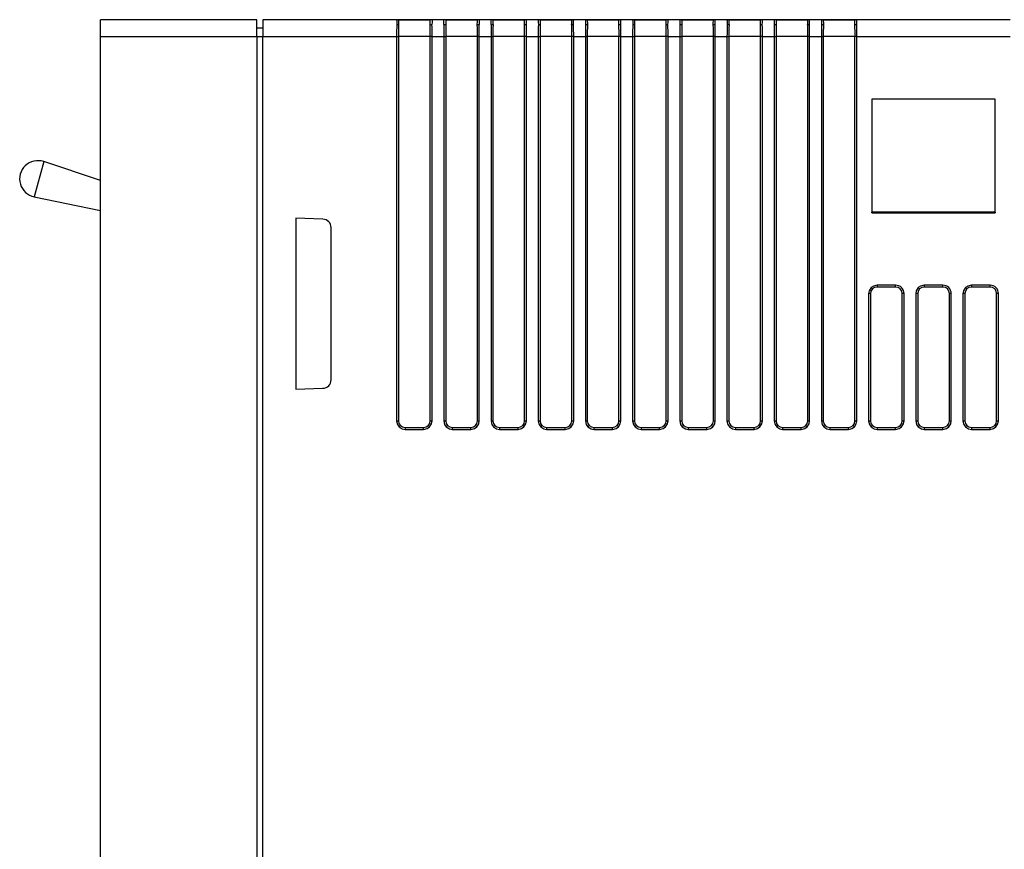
# Model space of a CAD drawing. Header units: millimetres. Extents: x 0 to 1397, y 0 to 1080.
# Tile 11 of 28: x 807 to 953, y 302 to 425. Entities that reach past the tile are written whole.
import ezdxf

# ---------------------------------------------------------------- set-up
doc = ezdxf.new("R2010")
doc.units = ezdxf.units.MM
doc.header["$LTSCALE"] = 5

msp = doc.modelspace()

# ---------------------------------------------------------------- linework, layer by layer
for p, q in [((842.59, 424.62), (819.41, 424.62)), ((819.41, 422.12), (819.41, 424.62)), ((842.59, 422.12), (842.59, 424.62)), ((843.47, 424.62), (843.47, 422.12)), ((863.31, 424.62), (843.47, 424.62)), ((864.56, 424.62), (863.31, 424.62)), ((868.29, 424.56), (863.59, 424.56)), ((864.56, 424.62), (864.56, 424.56)), ((867.32, 424.62), (864.56, 424.62)), ((867.32, 424.56), (867.32, 424.62)), ((868.57, 424.62), (867.32, 424.62)), ((870.31, 424.62), (868.57, 424.62)), ((875.57, 424.62), (870.31, 424.62)), ((875.29, 424.56), (870.59, 424.56)), ((877.31, 424.62), (875.57, 424.62)), ((878.56, 424.62), (877.31, 424.62)), ((882.29, 424.56), (877.59, 424.56)), ((878.56, 424.62), (878.56, 424.56)), ((881.32, 424.62), (878.56, 424.62)), ((881.32, 424.56), (881.32, 424.62)), ((882.57, 424.62), (881.32, 424.62)), ((884.31, 424.62), (882.57, 424.62)), ((885.56, 424.62), (884.31, 424.62)), ((889.29, 424.56), (884.59, 424.56)), ((885.56, 424.62), (885.56, 424.56)), ((888.32, 424.62), (885.56, 424.62)), ((888.32, 424.56), (888.32, 424.62)), ((889.57, 424.62), (888.32, 424.62)), ((891.31, 424.62), (889.57, 424.62)), ((892.56, 424.62), (891.31, 424.62)), ((896.29, 424.56), (891.59, 424.56)), ((892.56, 424.62), (892.56, 424.56)), ((895.32, 424.62), (892.56, 424.62)), ((895.32, 424.56), (895.32, 424.62)), ((896.57, 424.62), (895.32, 424.62)), ((898.31, 424.62), (896.57, 424.62)), ((899.56, 424.62), (898.31, 424.62)), ((903.29, 424.56), (898.59, 424.56)), ((899.56, 424.62), (899.56, 424.56)), ((902.32, 424.62), (899.56, 424.62)), ((902.32, 424.56), (902.32, 424.62)), ((903.57, 424.62), (902.32, 424.62)), ((905.31, 424.62), (903.57, 424.62)), ((906.56, 424.62), (905.31, 424.62)), ((910.29, 424.56), (905.59, 424.56)), ((906.56, 424.62), (906.56, 424.56)), ((909.32, 424.62), (906.56, 424.62)), ((909.32, 424.56), (909.32, 424.62)), ((910.57, 424.62), (909.32, 424.62)), ((912.31, 424.62), (910.57, 424.62)), ((913.56, 424.62), (912.31, 424.62)), ((917.29, 424.56), (912.59, 424.56)), ((913.56, 424.62), (913.56, 424.56)), ((916.32, 424.62), (913.56, 424.62)), ((916.32, 424.56), (916.32, 424.62)), ((917.57, 424.62), (916.32, 424.62)), ((919.31, 424.62), (917.57, 424.62)), ((920.56, 424.62), (919.31, 424.62)), ((924.29, 424.56), (919.59, 424.56)), ((920.56, 424.62), (920.56, 424.56)), ((923.32, 424.62), (920.56, 424.62)), ((923.32, 424.56), (923.32, 424.62)), ((924.57, 424.62), (923.32, 424.62)), ((926.31, 424.62), (924.57, 424.62)), ((927.56, 424.62), (926.31, 424.62)), ((931.29, 424.56), (926.59, 424.56)), ((927.56, 424.62), (927.56, 424.56)), ((930.32, 424.62), (927.56, 424.62)), ((930.32, 424.56), (930.32, 424.62)), ((931.57, 424.62), (930.32, 424.62)), ((954.31, 424.62), (931.57, 424.62)), ((819.41, 234.62), (819.41, 422.12)), ((819.41, 422.12), (842.59, 422.12)), ((843.47, 423.37), (842.59, 423.37)), ((842.59, 422.12), (842.59, 234.62)), ((842.59, 422.12), (843.47, 422.12)), ((843.47, 234.62), (843.47, 422.12)), ((843.47, 422.12), (863.31, 422.12)), ((863.31, 422.12), (863.31, 365.12)), ((863.31, 422.12), (863.59, 422.12)), ((863.59, 422.12), (863.59, 365.12)), ((868.29, 422.12), (863.59, 422.12)), ((868.57, 422.12), (868.29, 422.12)), ((868.29, 365.12), (868.29, 422.12)), ((868.57, 365.12), (868.57, 422.12)), ((868.57, 422.12), (870.31, 422.12)), ((870.31, 422.12), (870.31, 365.12)), ((870.31, 422.12), (870.59, 422.12)), ((870.59, 422.12), (870.59, 365.12)), ((875.29, 422.12), (870.59, 422.12)), ((875.57, 422.12), (875.29, 422.12)), ((875.29, 365.12), (875.29, 422.12)), ((875.57, 365.12), (875.57, 422.12)), ((875.57, 422.12), (877.31, 422.12)), ((877.31, 422.12), (877.31, 365.12)), ((877.31, 422.12), (877.59, 422.12)), ((877.59, 422.12), (877.59, 365.12)), ((882.29, 422.12), (877.59, 422.12)), ((882.57, 422.12), (882.29, 422.12)), ((882.29, 365.12), (882.29, 422.12)), ((882.57, 365.12), (882.57, 422.12)), ((882.57, 422.12), (884.31, 422.12)), ((884.31, 422.12), (884.31, 365.12)), ((884.31, 422.12), (884.59, 422.12)), ((884.59, 422.12), (884.59, 365.12)), ((889.29, 422.12), (884.59, 422.12)), ((889.57, 422.12), (889.29, 422.12)), ((889.29, 365.12), (889.29, 422.12)), ((889.57, 365.12), (889.57, 422.12)), ((889.57, 422.12), (891.31, 422.12)), ((891.31, 422.12), (891.31, 365.12)), ((891.31, 422.12), (891.59, 422.12)), ((891.59, 422.12), (891.59, 365.12)), ((896.29, 422.12), (891.59, 422.12)), ((896.57, 422.12), (896.29, 422.12)), ((896.29, 365.12), (896.29, 422.12)), ((896.57, 365.12), (896.57, 422.12)), ((896.57, 422.12), (898.31, 422.12)), ((898.31, 422.12), (898.31, 365.12)), ((898.31, 422.12), (898.59, 422.12)), ((898.59, 422.12), (898.59, 365.12)), ((903.29, 422.12), (898.59, 422.12)), ((903.57, 422.12), (903.29, 422.12)), ((903.29, 365.12), (903.29, 422.12)), ((903.57, 365.12), (903.57, 422.12)), ((903.57, 422.12), (905.31, 422.12)), ((905.31, 422.12), (905.31, 365.12)), ((905.31, 422.12), (905.59, 422.12)), ((905.59, 422.12), (905.59, 365.12)), ((910.29, 422.12), (905.59, 422.12)), ((910.57, 422.12), (910.29, 422.12)), ((910.29, 365.12), (910.29, 422.12)), ((910.57, 365.12), (910.57, 422.12)), ((910.57, 422.12), (912.31, 422.12)), ((912.31, 422.12), (912.31, 365.12)), ((912.31, 422.12), (912.59, 422.12)), ((912.59, 422.12), (912.59, 365.12)), ((917.29, 422.12), (912.59, 422.12)), ((917.57, 422.12), (917.29, 422.12)), ((917.29, 365.12), (917.29, 422.12)), ((917.57, 365.12), (917.57, 422.12)), ((917.57, 422.12), (919.31, 422.12)), ((919.31, 422.12), (919.31, 365.12)), ((919.31, 422.12), (919.59, 422.12)), ((919.59, 422.12), (919.59, 365.12)), ((924.29, 422.12), (919.59, 422.12)), ((924.57, 422.12), (924.29, 422.12)), ((924.29, 365.12), (924.29, 422.12)), ((924.57, 365.12), (924.57, 422.12)), ((924.57, 422.12), (926.31, 422.12)), ((926.31, 422.12), (926.31, 365.12)), ((926.31, 422.12), (926.59, 422.12)), ((926.59, 422.12), (926.59, 365.12)), ((931.29, 422.12), (926.59, 422.12)), ((931.57, 422.12), (931.29, 422.12)), ((931.29, 365.12), (931.29, 422.12)), ((931.57, 365.12), (931.57, 422.12)), ((931.57, 422.12), (954.31, 422.12)), ((952.08, 412.82), (933.8, 412.82)), ((933.8, 412.82), (933.8, 396)), ((933.8, 412.82), (933.8, 412.82)), ((952.08, 412.82), (933.8, 412.82)), ((933.8, 412.82), (933.8, 396.06)), ((952.08, 396), (952.08, 412.82)), ((952.08, 412.82), (952.08, 412.82)), ((952.08, 396.06), (952.08, 412.82)), ((810.97, 403.58), (809.57, 398.36)), ((819.41, 400.76), (810.97, 403.58)), ((809.57, 398.36), (819.41, 396.35)), ((933.8, 396), (933.8, 396.06)), ((952.08, 396.06), (933.8, 396.06)), ((933.8, 396), (952.08, 396)), ((952.08, 396.06), (952.08, 396)), ((852.39, 395.04), (848.34, 395.18)), ((848.34, 395.18), (848.34, 369.82)), ((853.59, 371.21), (853.59, 393.79)), ((933.68, 384.89), (933.87, 384.69)), ((937.32, 385.25), (934.56, 385.25)), ((934.56, 385.25), (934.56, 384.98)), ((937.32, 384.98), (934.56, 384.98)), ((937.32, 384.98), (937.32, 385.25)), ((940.68, 384.89), (940.87, 384.69)), ((944.32, 385.25), (941.56, 385.25)), ((941.56, 385.25), (941.56, 384.98)), ((944.32, 384.98), (941.56, 384.98)), ((944.32, 384.98), (944.32, 385.25)), ((947.68, 384.89), (947.87, 384.69)), ((951.32, 385.25), (948.56, 385.25)), ((948.56, 385.25), (948.56, 384.98)), ((951.32, 384.98), (948.56, 384.98)), ((951.32, 384.98), (951.32, 385.25)), ((933.31, 384), (933.31, 365.12)), ((933.59, 384), (933.31, 384)), ((933.59, 384), (933.59, 365.12)), ((938.57, 384), (938.29, 384)), ((938.29, 365.12), (938.29, 384)), ((938.57, 365.12), (938.57, 384)), ((940.31, 384), (940.31, 365.12)), ((940.59, 384), (940.31, 384)), ((940.59, 384), (940.59, 365.12)), ((945.57, 384), (945.29, 384)), ((945.29, 365.12), (945.29, 384)), ((945.57, 365.12), (945.57, 384)), ((947.31, 384), (947.31, 365.12)), ((947.59, 384), (947.31, 384)), ((947.59, 384), (947.59, 365.12)), ((952.57, 384), (952.29, 384)), ((952.29, 365.12), (952.29, 384)), ((952.57, 365.12), (952.57, 384)), ((848.34, 369.82), (852.39, 369.96)), ((863.31, 365.12), (863.59, 365.12)), ((868.29, 365.12), (868.57, 365.12)), ((870.31, 365.12), (870.59, 365.12)), ((875.29, 365.12), (875.57, 365.12)), ((877.31, 365.12), (877.59, 365.12)), ((882.29, 365.12), (882.57, 365.12)), ((884.31, 365.12), (884.59, 365.12)), ((889.29, 365.12), (889.57, 365.12)), ((891.31, 365.12), (891.59, 365.12)), ((896.29, 365.12), (896.57, 365.12)), ((898.31, 365.12), (898.59, 365.12)), ((903.29, 365.12), (903.57, 365.12)), ((905.31, 365.12), (905.59, 365.12)), ((910.29, 365.12), (910.57, 365.12)), ((912.31, 365.12), (912.59, 365.12)), ((917.29, 365.12), (917.57, 365.12)), ((919.31, 365.12), (919.59, 365.12)), ((924.29, 365.12), (924.57, 365.12)), ((926.31, 365.12), (926.59, 365.12)), ((931.29, 365.12), (931.57, 365.12)), ((933.31, 365.12), (933.59, 365.12)), ((938.29, 365.12), (938.57, 365.12)), ((940.31, 365.12), (940.59, 365.12)), ((945.29, 365.12), (945.57, 365.12)), ((947.31, 365.12), (947.59, 365.12)), ((952.29, 365.12), (952.57, 365.12)), ((863.87, 364.43), (863.68, 364.24)), ((864.56, 364.15), (864.56, 363.87)), ((864.56, 364.15), (867.32, 364.15)), ((864.56, 363.87), (867.32, 363.87)), ((867.32, 363.87), (867.32, 364.15)), ((868.01, 364.43), (868.2, 364.24)), ((870.87, 364.43), (870.68, 364.24)), ((871.56, 364.15), (871.56, 363.87)), ((871.56, 364.15), (874.32, 364.15)), ((871.56, 363.87), (874.32, 363.87)), ((874.32, 363.87), (874.32, 364.15)), ((875.01, 364.43), (875.2, 364.24)), ((877.87, 364.43), (877.68, 364.24)), ((878.56, 364.15), (878.56, 363.87)), ((878.56, 364.15), (881.32, 364.15)), ((878.56, 363.87), (881.32, 363.87)), ((881.32, 363.87), (881.32, 364.15)), ((882.01, 364.43), (882.2, 364.24)), ((884.87, 364.43), (884.68, 364.24)), ((885.56, 364.15), (885.56, 363.87)), ((885.56, 364.15), (888.32, 364.15)), ((885.56, 363.87), (888.32, 363.87)), ((888.32, 363.87), (888.32, 364.15)), ((889.01, 364.43), (889.2, 364.24)), ((891.87, 364.43), (891.68, 364.24)), ((892.56, 364.15), (892.56, 363.87)), ((892.56, 364.15), (895.32, 364.15)), ((892.56, 363.87), (895.32, 363.87)), ((895.32, 363.87), (895.32, 364.15)), ((896.01, 364.43), (896.2, 364.24)), ((898.87, 364.43), (898.68, 364.24)), ((899.56, 364.15), (899.56, 363.87)), ((899.56, 364.15), (902.32, 364.15)), ((899.56, 363.87), (902.32, 363.87)), ((902.32, 363.87), (902.32, 364.15)), ((903.01, 364.43), (903.2, 364.24)), ((905.87, 364.43), (905.68, 364.24)), ((906.56, 364.15), (906.56, 363.87)), ((906.56, 364.15), (909.32, 364.15)), ((906.56, 363.87), (909.32, 363.87)), ((909.32, 363.87), (909.32, 364.15)), ((910.01, 364.43), (910.2, 364.24)), ((912.87, 364.43), (912.68, 364.24)), ((913.56, 364.15), (913.56, 363.87)), ((913.56, 364.15), (916.32, 364.15)), ((913.56, 363.87), (916.32, 363.87)), ((916.32, 363.87), (916.32, 364.15)), ((917.01, 364.43), (917.2, 364.24)), ((919.87, 364.43), (919.68, 364.24)), ((920.56, 364.15), (920.56, 363.87)), ((920.56, 364.15), (923.32, 364.15)), ((920.56, 363.87), (923.32, 363.87)), ((923.32, 363.87), (923.32, 364.15)), ((924.01, 364.43), (924.2, 364.24)), ((926.87, 364.43), (926.68, 364.24)), ((927.56, 364.15), (927.56, 363.87)), ((927.56, 364.15), (930.32, 364.15)), ((927.56, 363.87), (930.32, 363.87)), ((930.32, 363.87), (930.32, 364.15)), ((931.01, 364.43), (931.2, 364.24)), ((933.87, 364.43), (933.68, 364.24)), ((934.56, 364.15), (934.56, 363.87)), ((934.56, 364.15), (937.32, 364.15)), ((934.56, 363.87), (937.32, 363.87)), ((937.32, 363.87), (937.32, 364.15)), ((938.01, 364.43), (938.2, 364.24)), ((940.87, 364.43), (940.68, 364.24)), ((941.56, 364.15), (941.56, 363.87)), ((941.56, 364.15), (944.32, 364.15)), ((941.56, 363.87), (944.32, 363.87)), ((944.32, 363.87), (944.32, 364.15)), ((945.01, 364.43), (945.2, 364.24)), ((947.87, 364.43), (947.68, 364.24)), ((948.56, 364.15), (948.56, 363.87)), ((948.56, 364.15), (951.32, 364.15)), ((948.56, 363.87), (951.32, 363.87)), ((951.32, 363.87), (951.32, 364.15)), ((952.01, 364.43), (952.2, 364.24))]:
    msp.add_line(p, q)
at = {"flags": 128}
for points in [[(863.31, 424.62), (863.32, 424.44), (863.32, 424.21), (863.33, 423.89)], [(863.61, 423.85), (863.47, 423.88), (863.33, 423.89)], [(868.55, 423.89), (868.41, 423.88), (868.27, 423.85)], [(868.57, 424.62), (868.56, 424.44), (868.56, 424.21), (868.55, 423.89)], [(870.33, 423.89), (870.32, 424.21), (870.32, 424.44), (870.31, 424.62)], [(870.61, 423.85), (870.47, 423.88), (870.33, 423.89)], [(875.55, 423.89), (875.41, 423.88), (875.27, 423.85)], [(875.57, 424.62), (875.56, 424.44), (875.56, 424.21), (875.55, 423.89)], [(877.33, 423.89), (877.32, 424.21), (877.32, 424.44), (877.31, 424.62)], [(877.61, 423.85), (877.47, 423.88), (877.33, 423.89)], [(882.55, 423.89), (882.41, 423.88), (882.27, 423.85)], [(882.55, 423.89), (882.56, 424.21), (882.56, 424.44), (882.57, 424.62)], [(884.31, 424.62), (884.32, 424.44), (884.32, 424.21), (884.33, 423.89)], [(884.61, 423.85), (884.47, 423.88), (884.33, 423.89)], [(889.55, 423.89), (889.41, 423.88), (889.27, 423.85)], [(889.55, 423.89), (889.56, 424.21), (889.56, 424.44), (889.57, 424.62)], [(891.31, 424.62), (891.32, 424.44), (891.32, 424.21), (891.33, 423.89)], [(891.61, 423.85), (891.47, 423.88), (891.33, 423.89)], [(896.55, 423.89), (896.41, 423.88), (896.27, 423.85)], [(896.55, 423.89), (896.56, 424.21), (896.56, 424.44), (896.57, 424.62)], [(898.31, 424.62), (898.32, 424.44), (898.32, 424.21), (898.33, 423.89)], [(898.61, 423.85), (898.47, 423.88), (898.33, 423.89)], [(903.55, 423.89), (903.41, 423.88), (903.27, 423.85)], [(903.55, 423.89), (903.56, 424.21), (903.56, 424.44), (903.57, 424.62)], [(905.31, 424.62), (905.32, 424.44), (905.32, 424.21), (905.33, 423.89)], [(905.61, 423.85), (905.47, 423.88), (905.33, 423.89)], [(910.55, 423.89), (910.41, 423.88), (910.27, 423.85)], [(910.55, 423.89), (910.56, 424.21), (910.56, 424.44), (910.57, 424.62)], [(912.31, 424.62), (912.32, 424.44), (912.32, 424.21), (912.33, 423.89)], [(912.61, 423.85), (912.47, 423.88), (912.33, 423.89)], [(917.55, 423.89), (917.41, 423.88), (917.27, 423.85)], [(917.55, 423.89), (917.56, 424.21), (917.56, 424.44), (917.57, 424.62)], [(919.31, 424.62), (919.32, 424.44), (919.32, 424.21), (919.33, 423.89)], [(919.61, 423.85), (919.47, 423.88), (919.33, 423.89)], [(924.55, 423.89), (924.41, 423.88), (924.27, 423.85)], [(924.55, 423.89), (924.56, 424.21), (924.56, 424.44), (924.57, 424.62)], [(926.31, 424.62), (926.32, 424.44), (926.32, 424.21), (926.33, 423.89)], [(926.61, 423.85), (926.47, 423.88), (926.33, 423.89)], [(931.55, 423.89), (931.41, 423.88), (931.27, 423.85)], [(931.55, 423.89), (931.56, 424.21), (931.56, 424.44), (931.57, 424.62)], [(933.68, 384.89), (933.39, 384.43), (933.31, 384)], [(933.87, 384.69), (933.66, 384.38), (933.59, 384)], [(934.56, 385.25), (934.03, 385.13), (933.68, 384.89)], [(934.56, 384.98), (934.19, 384.9), (933.87, 384.69)], [(940.68, 384.89), (940.39, 384.43), (940.31, 384)], [(940.87, 384.69), (940.66, 384.38), (940.59, 384)], [(941.56, 385.25), (941.03, 385.13), (940.68, 384.89)], [(941.56, 384.98), (941.19, 384.9), (940.87, 384.69)], [(947.68, 384.89), (947.39, 384.43), (947.31, 384)], [(947.87, 384.69), (947.66, 384.38), (947.59, 384)], [(948.56, 385.25), (948.03, 385.13), (947.68, 384.89)], [(948.56, 384.98), (948.19, 384.9), (947.87, 384.69)], [(863.31, 365.12), (863.43, 364.59), (863.68, 364.24)], [(863.59, 365.12), (863.66, 364.75), (863.87, 364.43)], [(868.01, 364.43), (868.22, 364.75), (868.29, 365.12)], [(868.2, 364.24), (868.49, 364.7), (868.57, 365.12)], [(870.31, 365.12), (870.43, 364.59), (870.68, 364.24)], [(870.59, 365.12), (870.66, 364.75), (870.87, 364.43)], [(875.01, 364.43), (875.22, 364.75), (875.29, 365.12)], [(875.2, 364.24), (875.49, 364.7), (875.57, 365.12)], [(877.31, 365.12), (877.43, 364.59), (877.68, 364.24)], [(877.59, 365.12), (877.66, 364.75), (877.87, 364.43)], [(882.01, 364.43), (882.22, 364.75), (882.29, 365.12)], [(882.2, 364.24), (882.49, 364.7), (882.57, 365.12)], [(884.31, 365.12), (884.43, 364.59), (884.68, 364.24)], [(884.59, 365.12), (884.66, 364.75), (884.87, 364.43)], [(889.01, 364.43), (889.22, 364.75), (889.29, 365.12)], [(889.2, 364.24), (889.49, 364.7), (889.57, 365.12)], [(891.31, 365.12), (891.43, 364.59), (891.68, 364.24)], [(891.59, 365.12), (891.66, 364.75), (891.87, 364.43)], [(896.01, 364.43), (896.22, 364.75), (896.29, 365.12)], [(896.2, 364.24), (896.49, 364.7), (896.57, 365.12)], [(898.31, 365.12), (898.43, 364.59), (898.68, 364.24)], [(898.59, 365.12), (898.66, 364.75), (898.87, 364.43)], [(903.01, 364.43), (903.22, 364.75), (903.29, 365.12)], [(903.2, 364.24), (903.49, 364.7), (903.57, 365.12)], [(905.31, 365.12), (905.43, 364.59), (905.68, 364.24)], [(905.59, 365.12), (905.66, 364.75), (905.87, 364.43)], [(910.01, 364.43), (910.22, 364.75), (910.29, 365.12)], [(910.2, 364.24), (910.49, 364.7), (910.57, 365.12)], [(912.31, 365.12), (912.43, 364.59), (912.68, 364.24)], [(912.59, 365.12), (912.66, 364.75), (912.87, 364.43)], [(917.01, 364.43), (917.22, 364.75), (917.29, 365.12)], [(917.2, 364.24), (917.49, 364.7), (917.57, 365.12)], [(919.31, 365.12), (919.43, 364.59), (919.68, 364.24)], [(919.59, 365.12), (919.66, 364.75), (919.87, 364.43)], [(924.01, 364.43), (924.22, 364.75), (924.29, 365.12)], [(924.2, 364.24), (924.49, 364.7), (924.57, 365.12)], [(926.31, 365.12), (926.43, 364.59), (926.68, 364.24)], [(926.59, 365.12), (926.66, 364.75), (926.87, 364.43)], [(931.01, 364.43), (931.22, 364.75), (931.29, 365.12)], [(931.2, 364.24), (931.49, 364.7), (931.57, 365.12)], [(933.31, 365.12), (933.43, 364.59), (933.68, 364.24)], [(933.59, 365.12), (933.66, 364.75), (933.87, 364.43)], [(938.01, 364.43), (938.22, 364.75), (938.29, 365.12)], [(938.2, 364.24), (938.49, 364.7), (938.57, 365.12)], [(940.31, 365.12), (940.43, 364.59), (940.68, 364.24)], [(940.59, 365.12), (940.66, 364.75), (940.87, 364.43)], [(945.01, 364.43), (945.22, 364.75), (945.29, 365.12)], [(945.2, 364.24), (945.49, 364.7), (945.57, 365.12)], [(947.31, 365.12), (947.43, 364.59), (947.68, 364.24)], [(947.59, 365.12), (947.66, 364.75), (947.87, 364.43)], [(952.01, 364.43), (952.22, 364.75), (952.29, 365.12)], [(952.2, 364.24), (952.49, 364.7), (952.57, 365.12)], [(863.68, 364.24), (864.14, 363.95), (864.56, 363.87)], [(863.87, 364.43), (864.19, 364.22), (864.56, 364.15)], [(867.32, 364.15), (867.69, 364.22), (868.01, 364.43)], [(867.32, 363.87), (867.85, 363.99), (868.2, 364.24)], [(870.68, 364.24), (871.14, 363.95), (871.56, 363.87)], [(870.87, 364.43), (871.19, 364.22), (871.56, 364.15)], [(874.32, 364.15), (874.69, 364.22), (875.01, 364.43)], [(874.32, 363.87), (874.85, 363.99), (875.2, 364.24)], [(877.68, 364.24), (878.14, 363.95), (878.56, 363.87)], [(877.87, 364.43), (878.19, 364.22), (878.56, 364.15)], [(881.32, 364.15), (881.69, 364.22), (882.01, 364.43)], [(881.32, 363.87), (881.85, 363.99), (882.2, 364.24)], [(884.68, 364.24), (885.14, 363.95), (885.56, 363.87)], [(884.87, 364.43), (885.19, 364.22), (885.56, 364.15)], [(888.32, 364.15), (888.69, 364.22), (889.01, 364.43)], [(888.32, 363.87), (888.85, 363.99), (889.2, 364.24)], [(891.68, 364.24), (892.14, 363.95), (892.56, 363.87)], [(891.87, 364.43), (892.19, 364.22), (892.56, 364.15)], [(895.32, 364.15), (895.69, 364.22), (896.01, 364.43)], [(895.32, 363.87), (895.85, 363.99), (896.2, 364.24)], [(898.68, 364.24), (899.14, 363.95), (899.56, 363.87)], [(898.87, 364.43), (899.19, 364.22), (899.56, 364.15)], [(902.32, 364.15), (902.69, 364.22), (903.01, 364.43)], [(902.32, 363.87), (902.85, 363.99), (903.2, 364.24)], [(905.68, 364.24), (906.14, 363.95), (906.56, 363.87)], [(905.87, 364.43), (906.19, 364.22), (906.56, 364.15)], [(909.32, 364.15), (909.69, 364.22), (910.01, 364.43)], [(909.32, 363.87), (909.85, 363.99), (910.2, 364.24)], [(912.68, 364.24), (913.14, 363.95), (913.56, 363.87)], [(912.87, 364.43), (913.19, 364.22), (913.56, 364.15)], [(916.32, 364.15), (916.69, 364.22), (917.01, 364.43)], [(916.32, 363.87), (916.85, 363.99), (917.2, 364.24)], [(919.68, 364.24), (920.14, 363.95), (920.56, 363.87)], [(919.87, 364.43), (920.19, 364.22), (920.56, 364.15)], [(923.32, 364.15), (923.69, 364.22), (924.01, 364.43)], [(923.32, 363.87), (923.85, 363.99), (924.2, 364.24)], [(926.68, 364.24), (927.14, 363.95), (927.56, 363.87)], [(926.87, 364.43), (927.19, 364.22), (927.56, 364.15)], [(930.32, 364.15), (930.69, 364.22), (931.01, 364.43)], [(930.32, 363.87), (930.85, 363.99), (931.2, 364.24)], [(933.68, 364.24), (934.14, 363.95), (934.56, 363.87)], [(933.87, 364.43), (934.19, 364.22), (934.56, 364.15)], [(937.32, 364.15), (937.69, 364.22), (938.01, 364.43)], [(937.32, 363.87), (937.85, 363.99), (938.2, 364.24)], [(940.68, 364.24), (941.14, 363.95), (941.56, 363.87)], [(940.87, 364.43), (941.19, 364.22), (941.56, 364.15)], [(944.32, 364.15), (944.69, 364.22), (945.01, 364.43)], [(944.32, 363.87), (944.85, 363.99), (945.2, 364.24)], [(947.68, 364.24), (948.14, 363.95), (948.56, 363.87)], [(947.87, 364.43), (948.19, 364.22), (948.56, 364.15)], [(951.32, 364.15), (951.69, 364.22), (952.01, 364.43)], [(951.32, 363.87), (951.85, 363.99), (952.2, 364.24)]]:
    msp.add_lwpolyline(points, dxfattribs=at)
for centre, radius, start, end in [((863.31, 424), 0.625, 63.9485, 90), ((933.12, 422.25), 69.81, 178.6529, 180.104), ((887.79, 424.86), 24.2, 180.6973, 182.3874), ((912.54, 422.44), 48.95, 178.3526, 180.3694), ((844.07, 424.86), 24.22, 357.6132, 359.3021), ((819.34, 422.44), 48.96, 359.6307, 1.6473), ((868.57, 424), 0.625, 90, 116.0515), ((798.76, 422.25), 69.81, 359.896, 1.3471), ((870.31, 424), 0.625, 63.9485, 90), ((940.12, 422.25), 69.81, 178.6529, 180.104), ((894.79, 424.86), 24.2, 180.6973, 182.3874), ((919.54, 422.44), 48.95, 178.3526, 180.3694), ((851.07, 424.86), 24.22, 357.6132, 359.3021), ((826.34, 422.44), 48.96, 359.6307, 1.6473), ((875.57, 424), 0.625, 90, 116.0515), ((805.76, 422.25), 69.81, 359.896, 1.3471), ((877.31, 424), 0.625, 63.9485, 90), ((947.12, 422.25), 69.81, 178.6529, 180.104), ((901.79, 424.86), 24.2, 180.6973, 182.3874), ((926.54, 422.44), 48.95, 178.3526, 180.3694), ((858.07, 424.86), 24.22, 357.6132, 359.3021), ((833.34, 422.44), 48.96, 359.6307, 1.6473), ((882.57, 424), 0.625, 90, 116.0515), ((812.76, 422.25), 69.81, 359.896, 1.3471), ((884.31, 424), 0.625, 63.9485, 90), ((954.12, 422.25), 69.81, 178.6529, 180.104), ((908.79, 424.86), 24.2, 180.6973, 182.3874), ((933.54, 422.44), 48.95, 178.3526, 180.3694), ((865.07, 424.86), 24.22, 357.6132, 359.3021), ((840.34, 422.44), 48.96, 359.6307, 1.6473), ((889.57, 424), 0.625, 90, 116.0515), ((819.76, 422.25), 69.81, 359.896, 1.3471), ((891.31, 424), 0.625, 63.9485, 90), ((961.12, 422.25), 69.81, 178.6529, 180.104), ((915.79, 424.86), 24.2, 180.6973, 182.3874), ((940.54, 422.44), 48.95, 178.3526, 180.3694), ((872.07, 424.86), 24.22, 357.6132, 359.3021), ((847.34, 422.44), 48.96, 359.6307, 1.6473), ((896.57, 424), 0.625, 90, 116.0515), ((826.76, 422.25), 69.81, 359.896, 1.3471), ((898.31, 424), 0.625, 63.9485, 90), ((968.12, 422.25), 69.81, 178.6529, 180.104), ((922.79, 424.86), 24.2, 180.6973, 182.3874), ((947.54, 422.44), 48.95, 178.3526, 180.3694), ((879.07, 424.86), 24.22, 357.6132, 359.3021), ((854.34, 422.44), 48.96, 359.6307, 1.6473), ((903.57, 424), 0.625, 90, 116.0515), ((833.76, 422.25), 69.81, 359.896, 1.3471), ((905.31, 424), 0.625, 63.9485, 90), ((975.12, 422.25), 69.81, 178.6529, 180.104), ((929.79, 424.86), 24.2, 180.6973, 182.3874), ((954.54, 422.44), 48.95, 178.3526, 180.3694), ((886.07, 424.86), 24.22, 357.6132, 359.3021), ((861.34, 422.44), 48.96, 359.6307, 1.6473), ((910.57, 424), 0.625, 90, 116.0515), ((840.76, 422.25), 69.81, 359.896, 1.3471), ((912.31, 424), 0.625, 63.9485, 90), ((982.12, 422.25), 69.81, 178.6529, 180.104), ((936.79, 424.86), 24.2, 180.6973, 182.3874), ((961.54, 422.44), 48.95, 178.3526, 180.3694), ((893.07, 424.86), 24.22, 357.6132, 359.3021), ((868.34, 422.44), 48.96, 359.6307, 1.6473), ((917.57, 424), 0.625, 90, 116.0515), ((847.76, 422.25), 69.81, 359.896, 1.3471), ((919.31, 424), 0.625, 63.9485, 90), ((989.12, 422.25), 69.81, 178.6529, 180.104), ((943.79, 424.86), 24.2, 180.6973, 182.3874), ((968.54, 422.44), 48.95, 178.3526, 180.3694), ((900.07, 424.86), 24.22, 357.6132, 359.3021), ((875.34, 422.44), 48.96, 359.6307, 1.6473), ((924.57, 424), 0.625, 90, 116.0515), ((854.76, 422.25), 69.81, 359.896, 1.3471), ((926.31, 424), 0.625, 63.9485, 90), ((996.12, 422.25), 69.81, 178.6529, 180.104), ((950.79, 424.86), 24.2, 180.6973, 182.3874), ((975.54, 422.44), 48.95, 178.3526, 180.3694), ((907.07, 424.86), 24.22, 357.6132, 359.3021), ((882.34, 422.44), 48.96, 359.6307, 1.6473), ((931.57, 424), 0.625, 90, 116.0515), ((861.76, 422.25), 69.81, 359.896, 1.3471), ((810.11, 401.01), 2.71, 71.5, 258.5), ((852.34, 393.79), 1.25, 0, 88), ((937.32, 384), 1.25, 0.1022, 89.8978), ((937.32, 384), 0.977, 0.106, 89.894), ((944.32, 384), 1.25, 0.1022, 89.8978), ((944.32, 384), 0.977, 0.106, 89.894), ((951.32, 384), 1.25, 0.1022, 89.8978), ((951.32, 384), 0.977, 0.106, 89.894), ((852.34, 371.21), 1.25, 272, 0)]:
    msp.add_arc(centre, radius, start, end)

doc.saveas('drawing.dxf')
